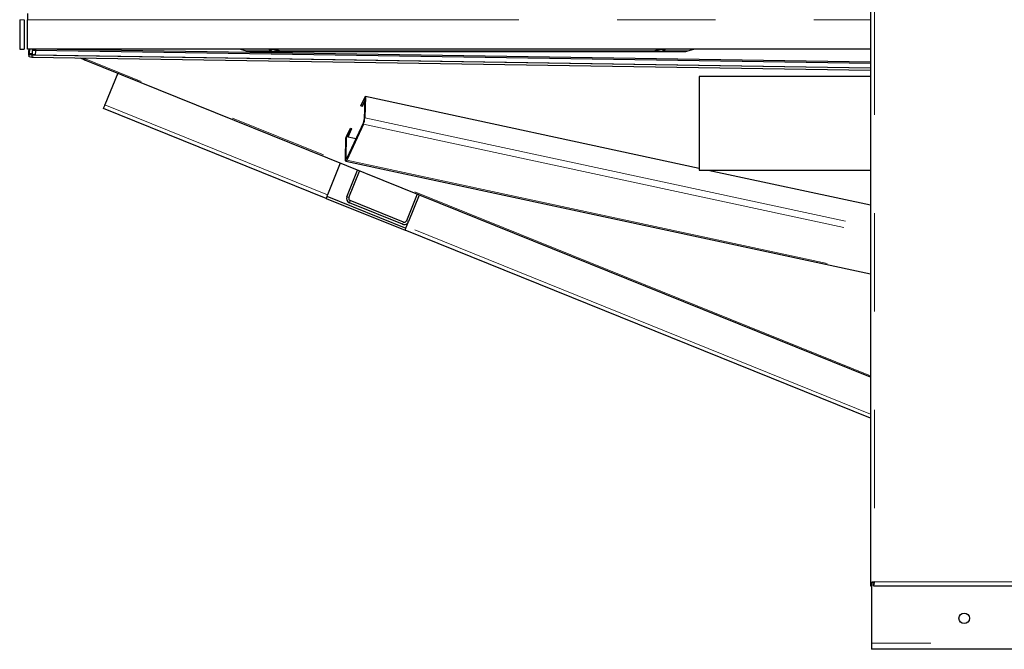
# Model space of a CAD drawing. Header units: millimetres. Extents: x 26 to 242, y 76 to 156.
# Tile 38 of 72: x 141 to 154, y 79 to 87. Entities that reach past the tile are written whole.
import ezdxf

# ---------------------------------------------------------------- set-up
doc = ezdxf.new("R2010")
doc.units = ezdxf.units.MM
doc.linetypes.add('PHANTOM', pattern=[12.7, 6.35, -1.27, 1.27, -1.27, 1.27, -1.27])

msp = doc.modelspace()

# ---------------------------------------------------------------- linework, layer by layer
at = {"color": 7, "linetype": 'Continuous', "lineweight": 25}
for p, q in [((152.133, 104.767), (152.133, 79.665)), ((141.24, 87.013), (141.24, 86.933)), ((141.14, 86.933), (141.14, 86.553)), ((141.2, 86.933), (141.2, 86.553)), ((141.24, 86.553), (141.24, 86.933)), ((141.14, 86.553), (141.2, 86.553)), ((152.133, 86.553), (141.24, 86.553)), ((141.258, 86.476), (141.259, 86.536)), ((141.259, 86.536), (141.265, 86.553)), ((141.265, 86.553), (141.264, 86.493)), ((141.349, 86.552), (141.27, 86.553)), ((141.3, 86.535), (141.3, 86.485)), ((141.343, 86.535), (141.3, 86.535)), ((141.343, 86.534), (141.342, 86.474)), ((141.349, 86.552), (141.343, 86.534)), ((152.133, 86.368), (141.343, 86.534)), ((152.133, 86.386), (141.349, 86.552)), ((143.992, 86.553), (144.067, 86.53)), ((144.125, 86.522), (144.438, 86.522)), ((144.438, 86.522), (144.567, 86.522)), ((144.495, 86.53), (144.504, 86.532)), ((144.567, 86.522), (149.274, 86.522)), ((149.274, 86.522), (149.402, 86.522)), ((149.337, 86.532), (149.345, 86.53)), ((149.402, 86.522), (149.715, 86.522)), ((149.773, 86.53), (149.849, 86.553)), ((141.261, 86.486), (141.258, 86.476)), ((141.261, 86.476), (141.258, 86.476)), ((141.264, 86.493), (141.261, 86.486)), ((141.297, 86.475), (141.261, 86.486)), ((141.261, 86.486), (141.342, 86.485)), ((141.261, 86.456), (141.261, 86.486)), ((141.297, 86.445), (141.261, 86.456)), ((141.3, 86.485), (141.262, 86.486)), ((141.3, 86.493), (141.264, 86.493)), ((141.297, 86.475), (141.297, 86.445)), ((152.133, 86.309), (141.297, 86.475)), ((152.133, 86.279), (141.297, 86.445)), ((141.3, 86.445), (141.3, 86.445)), ((141.324, 86.445), (141.3, 86.445)), ((152.133, 86.309), (141.342, 86.474)), ((141.975, 86.415), (141.924, 86.436)), ((141.975, 86.415), (141.978, 86.424)), ((152.133, 82.318), (141.975, 86.415)), ((141.975, 86.415), (141.984, 86.411)), ((141.976, 86.435), (141.976, 86.434)), ((142.407, 86.241), (142.242, 85.833)), ((152.133, 86.199), (149.918, 86.199)), ((149.918, 86.199), (149.918, 84.993)), ((145.548, 85.82), (145.607, 85.945)), ((145.567, 85.823), (145.597, 85.886)), ((145.567, 85.816), (145.597, 85.878)), ((145.598, 85.926), (145.591, 85.647)), ((145.598, 85.926), (145.607, 85.945)), ((145.607, 85.945), (145.599, 85.665)), ((145.607, 85.945), (149.918, 85.018)), ((145.099, 84.627), (142.224, 85.786)), ((145.548, 85.82), (145.567, 85.816)), ((145.551, 85.827), (145.567, 85.823)), ((145.567, 85.823), (145.567, 85.816)), ((145.364, 85.427), (145.414, 85.533)), ((145.581, 85.605), (145.365, 85.144)), ((145.581, 85.583), (145.365, 85.122)), ((145.38, 85.425), (145.43, 85.53)), ((145.383, 85.423), (145.433, 85.529)), ((145.414, 85.533), (145.433, 85.529)), ((145.348, 85.13), (145.355, 85.409)), ((145.355, 85.409), (145.364, 85.427)), ((145.355, 85.409), (145.355, 85.409)), ((145.357, 85.148), (145.364, 85.427)), ((145.364, 85.427), (145.486, 85.401)), ((145.38, 85.425), (145.38, 85.424)), ((145.353, 85.108), (152.133, 83.651)), ((145.282, 85.081), (145.117, 84.673)), ((145.366, 84.648), (145.504, 84.991)), ((145.394, 84.637), (145.532, 84.98)), ((149.918, 84.993), (152.133, 84.993)), ((150.035, 84.993), (152.133, 84.542)), ((145.099, 84.627), (146.119, 84.215)), ((145.11, 84.655), (146.13, 84.243)), ((146.097, 84.321), (145.41, 84.598)), ((146.274, 84.681), (146.136, 84.338)), ((146.302, 84.67), (146.164, 84.327)), ((146.086, 84.293), (145.399, 84.57)), ((152.133, 81.789), (146.119, 84.215)), ((146.137, 84.262), (146.164, 84.327)), ((152.133, 79.665), (152.158, 79.665)), ((152.133, 79.665), (152.133, 79.651)), ((152.133, 79.651), (152.133, 79.626)), ((152.133, 79.651), (152.143, 79.651)), ((152.143, 79.665), (152.143, 78.886)), ((152.172, 79.626), (152.172, 79.651)), ((152.133, 79.626), (152.143, 79.626)), ((152.172, 79.626), (171.454, 79.626)), ((152.143, 78.886), (152.143, 78.806)), ((156.372, 78.806), (152.143, 78.806))]:
    msp.add_line(p, q, dxfattribs=at)
at = {"color": 8, "linetype": 'PHANTOM', "lineweight": 18}
for p, q in [((152.183, 104.756), (152.183, 79.676)), ((141.14, 86.933), (141.2, 86.933)), ((141.24, 86.933), (152.133, 86.933)), ((144.392, 86.53), (144.067, 86.53)), ((144.492, 86.53), (144.509, 86.53)), ((149.329, 86.53), (144.512, 86.53)), ((149.331, 86.53), (149.348, 86.53)), ((149.773, 86.53), (149.449, 86.53)), ((152.133, 82.337), (141.976, 86.434)), ((145.117, 84.673), (142.242, 85.833)), ((145.591, 85.647), (145.599, 85.665)), ((145.599, 85.665), (152.133, 84.261)), ((145.581, 85.583), (145.581, 85.605)), ((145.581, 85.583), (152.133, 84.175)), ((145.348, 85.13), (145.357, 85.148)), ((145.357, 85.148), (145.366, 85.146)), ((145.365, 85.144), (145.365, 85.122)), ((145.365, 85.122), (152.133, 83.667)), ((145.366, 84.648), (145.394, 84.637)), ((145.41, 84.598), (145.399, 84.57)), ((146.136, 84.338), (146.164, 84.327)), ((146.086, 84.293), (146.097, 84.321)), ((152.133, 81.843), (146.137, 84.262)), ((152.183, 79.676), (171.443, 79.676)), ((191.013, 78.886), (152.143, 78.886))]:
    msp.add_line(p, q, dxfattribs=at)
at = {"color": 7, "linetype": 'Continuous', "lineweight": 25, "flags": 128}
for points in [[(142.224, 85.786), (142.224, 85.787), (142.225, 85.79), (142.227, 85.794), (142.229, 85.8), (142.232, 85.807), (142.235, 85.815), (142.239, 85.824), (142.242, 85.833)], [(145.365, 85.122), (145.361, 85.115), (145.358, 85.111), (145.355, 85.108), (145.352, 85.108), (145.35, 85.111), (145.349, 85.115), (145.348, 85.121), (145.348, 85.13)], [(145.365, 85.144), (145.363, 85.141), (145.362, 85.139), (145.36, 85.138), (145.359, 85.138), (145.358, 85.139), (145.357, 85.141), (145.357, 85.144), (145.357, 85.148)], [(145.117, 84.673), (145.114, 84.664), (145.11, 84.655), (145.107, 84.647), (145.104, 84.64), (145.102, 84.635), (145.1, 84.63), (145.099, 84.628), (145.099, 84.627)], [(146.119, 84.215), (146.119, 84.216), (146.12, 84.219), (146.122, 84.223), (146.124, 84.229), (146.127, 84.236), (146.13, 84.244), (146.134, 84.253), (146.137, 84.262)]]:
    msp.add_lwpolyline(points, dxfattribs=at)
at = {"color": 7, "linetype": 'Continuous', "lineweight": 25}
msp.add_circle((153.343, 79.206), 0.068, dxfattribs=at)
for centre, radius, start, end in [((144.125, 86.722), 0.2, 253.2016, 270), ((149.715, 86.722), 0.2, 270, 286.7984), ((145.36, 85.676), 0.239, 337.0719, 357.462), ((145.471, 85.652), 0.12, 337.0725, 357.462), ((145.422, 84.626), 0.06, 158.0339, 248.0339), ((145.422, 84.626), 0.03, 158.0339, 248.0339), ((146.108, 84.349), 0.03, 248.0339, 338.0339), ((146.108, 84.349), 0.06, 248.0339, 338.0339)]:
    msp.add_arc(centre, radius, start, end, dxfattribs=at)
for points, knots in [([(144.392, 86.53), (144.384, 86.534), (144.369, 86.542), (144.362, 86.55), (144.37, 86.552), (144.374, 86.553)], [0, 0, 0, 0, 0.336989, 0.674492, 1, 1, 1, 1]), ([(144.377, 86.553), (144.383, 86.553), (144.395, 86.554), (144.427, 86.55), (144.467, 86.542), (144.496, 86.534), (144.512, 86.53)], [0, 0, 0, 0, 0.219767, 0.469532, 0.722407, 1, 1, 1, 1]), ([(144.495, 86.53), (144.484, 86.528), (144.46, 86.522), (144.425, 86.521), (144.403, 86.526), (144.394, 86.53), (144.392, 86.53)], [0, 0, 0, 0, 0.2815201, 0.6161197, 0.921725, 1, 1, 1, 1]), ([(144.512, 86.53), (144.52, 86.528), (144.541, 86.523), (144.559, 86.523), (144.569, 86.522)], [0, 0, 0, 0, 0.420582, 1, 1, 1, 1]), ([(149.271, 86.522), (149.282, 86.523), (149.3, 86.523), (149.32, 86.528), (149.329, 86.53)], [0, 0, 0, 0, 0.579361, 1, 1, 1, 1]), ([(149.329, 86.53), (149.343, 86.534), (149.373, 86.542), (149.415, 86.55), (149.436, 86.552), (149.446, 86.553)], [0, 0, 0, 0, 0.336985, 0.674491, 1, 1, 1, 1]), ([(149.449, 86.53), (149.447, 86.53), (149.437, 86.526), (149.415, 86.521), (149.38, 86.522), (149.356, 86.528), (149.345, 86.53)], [0, 0, 0, 0, 0.078281, 0.383882, 0.718481, 1, 1, 1, 1]), ([(149.449, 86.553), (149.456, 86.553), (149.471, 86.554), (149.477, 86.55), (149.472, 86.542), (149.457, 86.534), (149.449, 86.53)], [0, 0, 0, 0, 0.219765, 0.469528, 0.722408, 1, 1, 1, 1]), ([(141.984, 86.411), (141.982, 86.413), (141.979, 86.417), (141.977, 86.428), (141.976, 86.434)], [0, 0, 0, 0, 0.500002, 1, 1, 1, 1]), ([(152.183, 79.676), (152.176, 79.675), (152.163, 79.673), (152.147, 79.67), (152.135, 79.668), (152.134, 79.666), (152.133, 79.665)], [0, 0, 0, 0, 0.249998, 0.5, 0.75, 1, 1, 1, 1]), ([(152.183, 79.676), (152.18, 79.675), (152.173, 79.673), (152.165, 79.67), (152.159, 79.668), (152.158, 79.666), (152.158, 79.665)], [0, 0, 0, 0, 0.250002, 0.499998, 0.749998, 1, 1, 1, 1]), ([(152.172, 79.626), (152.173, 79.627), (152.175, 79.628), (152.178, 79.64), (152.18, 79.656), (152.182, 79.669), (152.183, 79.676)], [0, 0, 0, 0, 0.249999, 0.500001, 0.75, 1, 1, 1, 1]), ([(152.172, 79.651), (152.173, 79.651), (152.175, 79.652), (152.178, 79.658), (152.18, 79.666), (152.182, 79.673), (152.183, 79.676)], [0, 0, 0, 0, 0.250001, 0.500002, 0.750001, 1, 1, 1, 1])]:
    msp.add_open_spline(points, degree=3, knots=knots, dxfattribs=at)

doc.saveas('drawing.dxf')
